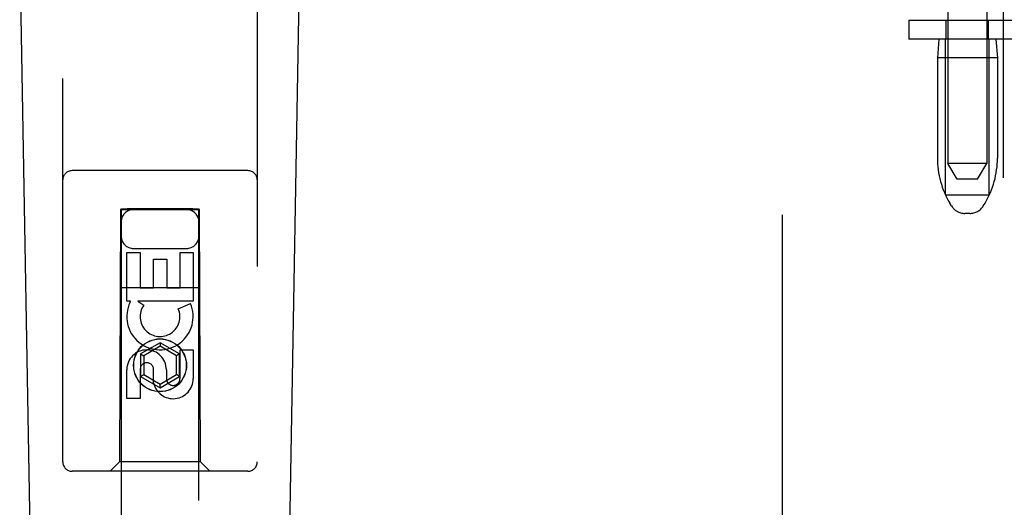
# Model space of a CAD drawing. Header units: inches. Extents: x 0 to 224, y 0 to 145.
# Tile 6 of 89: x 72.69 to 75.86, y 49.82 to 51.39. Entities that reach past the tile are written whole.
import ezdxf

# ---------------------------------------------------------------- set-up
doc = ezdxf.new("R2010")
doc.units = ezdxf.units.IN
doc.header["$LTSCALE"] = 12.302632
doc.header["$MEASUREMENT"] = 0
doc.linetypes.add('HIDDEN', pattern=[0.2, 0.1, -0.1])
doc.layers.add('DEFAULT_2', color=8, linetype='HIDDEN')
doc.layers.add('DOOR_3_ASSEMBLY', color=7, linetype='CONTINUOUS')

msp = doc.modelspace()

# ---------------------------------------------------------------- linework, layer by layer
at = {"layer": 'DEFAULT_2', "color": 8, "linetype": 'HIDDEN'}
for p, q in [((75.1439, 22.4655), (75.1439, 83.4355)), ((75.6751, 54.3947), (75.6751, 50.9255)), ((75.8001, 54.3947), (75.8001, 50.9255)), ((75.5489, 51.3855), (75.5489, 51.3255)), ((75.5489, 51.3855), (75.9589, 51.3855)), ((75.6696, 51.3255), (75.6696, 51.3855)), ((75.8056, 51.3255), (75.8056, 51.3855)), ((75.9589, 51.3255), (75.5489, 51.3255)), ((75.6461, 51.3255), (75.6411, 51.2655)), ((75.6676, 50.8255), (75.6676, 51.3255)), ((75.8076, 50.8255), (75.8076, 51.3255)), ((75.8291, 51.3255), (75.8341, 51.2655)), ((75.6411, 51.2655), (75.6411, 50.9431)), ((75.8341, 51.2655), (75.6411, 51.2655)), ((75.8341, 51.2655), (75.8341, 50.9431)), ((75.7051, 50.8755), (75.6751, 50.9255)), ((75.7376, 50.9255), (75.6751, 50.9255)), ((75.8001, 50.9255), (75.7376, 50.9255)), ((75.7701, 50.8755), (75.8001, 50.9255)), ((75.7701, 50.8755), (75.7051, 50.8755)), ((75.6676, 50.8255), (75.8076, 50.8255)), ((75.6866, 50.7898), (75.681, 50.799)), ((75.7887, 50.7898), (75.7942, 50.799)), ((75.7458, 50.7655), (75.7294, 50.7655))]:
    msp.add_line(p, q, dxfattribs=at)
for centre, radius, start, end in [((75.9211, 50.9431), 0.28, 180, 210.9637), ((75.5541, 50.9431), 0.28, 329.0363, 360), ((75.7294, 50.8155), 0.05, 210.9637, 270), ((75.7458, 50.8155), 0.05, 270, 329.0363)]:
    msp.add_arc(centre, radius, start, end, dxfattribs=at)
at = {"layer": 'DOOR_3_ASSEMBLY', "color": 8, "linetype": 'HIDDEN'}
for p, q in [((75.8524, 84.0965), (75.8524, 21.8045)), ((72.8314, 49.968), (72.8314, 51.8255)), ((73.4564, 51.8255), (73.4564, 49.968)), ((73.4264, 50.903), (72.8614, 50.903)), ((73.0174, 50.778), (73.0139, 49.968)), ((73.0174, 50.778), (73.2704, 50.778)), ((73.0189, 50.7797), (73.0189, 22.778)), ((73.0196, 50.7798), (73.0208, 50.7798)), ((73.0208, 50.7798), (73.0247, 50.7798)), ((73.026, 50.7767), (73.0216, 50.7767)), ((73.0389, 50.7767), (73.026, 50.7767)), ((73.2489, 50.7798), (73.0389, 50.7798)), ((73.2506, 50.7767), (73.0389, 50.7767)), ((73.2489, 50.7798), (73.2617, 50.7798)), ((73.263, 50.7767), (73.2506, 50.7767)), ((73.2617, 50.7798), (73.2662, 50.7798)), ((73.267, 50.7767), (73.263, 50.7767)), ((73.2682, 50.7768), (73.267, 50.7767)), ((73.2689, 22.778), (73.2689, 50.7797)), ((73.2739, 49.968), (73.2704, 50.778)), ((73.0373, 50.484), (73.0373, 50.6402)), ((73.0373, 50.6402), (73.0797, 50.6402)), ((73.0589, 50.653), (73.2289, 50.653)), ((73.0797, 50.6402), (73.0797, 50.5266)), ((73.2081, 50.5266), (73.2081, 50.6402)), ((73.2081, 50.6402), (73.2505, 50.6402)), ((73.2505, 50.6402), (73.2505, 50.484)), ((73.1232, 50.5266), (73.1232, 50.6188)), ((73.1232, 50.6188), (73.1656, 50.6188)), ((73.1656, 50.6188), (73.1656, 50.5266)), ((73.0163, 50.528), (73.2715, 50.528)), ((73.0797, 50.5266), (73.1232, 50.5266)), ((73.1656, 50.5266), (73.2081, 50.5266)), ((73.0496, 50.484), (73.0373, 50.484)), ((73.0478, 50.4805), (73.0496, 50.484)), ((73.0729, 50.484), (73.0915, 50.471)), ((73.2505, 50.484), (73.0729, 50.484)), ((73.2024, 50.4596), (73.2415, 50.4766)), ((73.1439, 50.3505), (73.0814, 50.3144)), ((73.1439, 50.3389), (73.0914, 50.3086)), ((73.1439, 50.3505), (73.1439, 50.3389)), ((73.2064, 50.3144), (73.1439, 50.3505)), ((73.1964, 50.3086), (73.1439, 50.3389)), ((73.2081, 50.2353), (73.2081, 50.3277)), ((73.2081, 50.3277), (73.2505, 50.3277)), ((73.2505, 50.3277), (73.2505, 50.2353)), ((73.0814, 50.3144), (73.0814, 50.2422)), ((73.0814, 50.3144), (73.0914, 50.3086)), ((73.0914, 50.3086), (73.0914, 50.248)), ((73.2064, 50.3144), (73.1964, 50.3086)), ((73.1964, 50.248), (73.1964, 50.3086)), ((73.2064, 50.2422), (73.2064, 50.3144)), ((73.0373, 50.1715), (73.0373, 50.2639)), ((73.0797, 50.2639), (73.0797, 50.1715)), ((73.1233, 50.2215), (73.1233, 50.2678)), ((73.1642, 50.2639), (73.1642, 50.2354)), ((73.0814, 50.2422), (73.0914, 50.248)), ((73.0814, 50.2422), (73.1439, 50.2061)), ((73.0914, 50.248), (73.1439, 50.2177)), ((73.1439, 50.2177), (73.1964, 50.248)), ((73.1439, 50.2061), (73.2064, 50.2422)), ((73.2064, 50.2422), (73.1964, 50.248)), ((73.1439, 50.2061), (73.1439, 50.2177)), ((73.0797, 50.1715), (73.0373, 50.1715)), ((73.0139, 49.968), (72.9839, 49.938)), ((73.2739, 49.968), (73.0139, 49.968)), ((73.2739, 49.968), (73.3039, 49.938)), ((73.4264, 49.938), (72.8614, 49.938))]:
    msp.add_line(p, q, dxfattribs=at)
at = {"layer": 'DOOR_3_ASSEMBLY', "color": 7, "linetype": 'Continuous'}
for p, q in [((72.7654, 47.5161), (72.6931, 51.6554)), ((73.5224, 47.5161), (73.5946, 51.6554))]:
    msp.add_line(p, q, dxfattribs=at)
at = {"layer": 'DOOR_3_ASSEMBLY', "color": 8, "linetype": 'HIDDEN'}
for points in [[(73.0189, 50.7797), (73.019, 50.7797), (73.0192, 50.7798), (73.0196, 50.7798)], [(73.0216, 50.7767), (73.0201, 50.7767), (73.0196, 50.7768), (73.0192, 50.7768), (73.019, 50.7768), (73.0189, 50.7768)], [(73.0247, 50.7798), (73.0371, 50.7798), (73.0389, 50.7798)], [(73.2662, 50.7798), (73.2677, 50.7798), (73.2682, 50.7798), (73.2686, 50.7798), (73.2688, 50.7797), (73.2689, 50.7797)], [(73.2689, 50.7768), (73.2688, 50.7768), (73.2686, 50.7768), (73.2682, 50.7768)]]:
    msp.add_lwpolyline(points, dxfattribs=at)
for radius in [0.085, 0.0845]:
    msp.add_circle((73.1439, 50.278), radius, dxfattribs=at)
for centre, radius, start, end in [((72.8614, 50.873), 0.03, 90, 180), ((73.4264, 50.873), 0.03, 0, 90), ((73.0589, 50.738), 0.04, 90, 180), ((73.2289, 50.738), 0.04, 0, 90), ((73.0589, 50.693), 0.04, 180, 270), ((73.2289, 50.693), 0.04, 270, 360), ((73.1438, 50.4343), 0.1065, 154.2636, 23.4027), ((73.1438, 50.4343), 0.0639, 144.8895, 23.4026), ((73.1008, 50.2639), 0.0635, 0, 180), ((73.1017, 50.2639), 0.0219, 10.307, 180), ((73.1861, 50.2352), 0.0644, 192.2995, 0.0775), ((73.1861, 50.2353), 0.0219, 179.9011, 360), ((72.8614, 49.968), 0.03, 180, 270), ((73.4264, 49.968), 0.03, 270, 360)]:
    msp.add_arc(centre, radius, start, end, dxfattribs=at)

doc.saveas('drawing.dxf')
